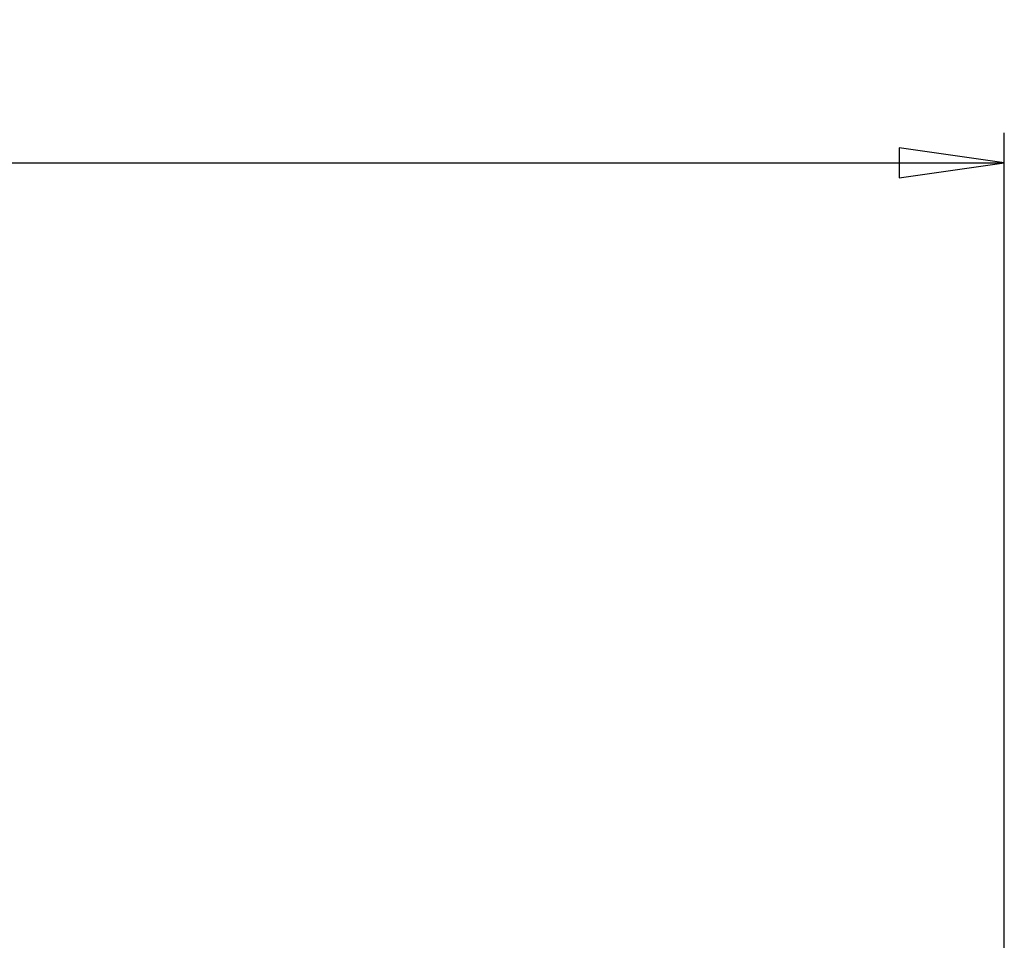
# Model space of a CAD drawing. Header units: millimetres. Extents: x 0 to 622, y -69 to 420.
# Tile 10 of 27: x 105 to 137, y 184 to 215. Entities that reach past the tile are written whole.
import ezdxf

# ---------------------------------------------------------------- set-up
doc = ezdxf.new("R2010")
doc.units = ezdxf.units.MM
doc.layers.add('Размер (ГОСТ)', color=7, linetype='Continuous', lineweight=25)
doc.styles.add('Обычный текст (ГОСТ)', font='GOST Common Italic.ttf')
doc.dimstyles.new('Обычный (ГОСТ)', dxfattribs={"dimtxt": 3.5, "dimasz": 3.5, "dimexe": 1, "dimexo": 0, "dimgap": 0.5, "dimtad": 1, "dimrnd": 1e-08, "dimtxsty": 'Обычный текст (ГОСТ)', "dimblk": 'Filled-1', "dimcen": 0.09, "dimdle": 15, "dimclrd": 256, "dimclre": 256, "dimclrt": 256, "dimazin": 2, "dimtfac": 0.714286, "dimtdec": 3, "dimtmove": 0, "dimatfit": 3, "dimfxl": 1, "dimtolj": 1, "dimlwd": 25, "dimlwe": 25, "dimarcsym": 0})

# ---------------------------------------------------------------- blocks, each defined once
blk = doc.blocks.new('Filled-1')
at = {"color": 0}
for p, q in [((0, 0), (-1, 0.1429)), ((-1, 0.1429), (-1, -0.1429)), ((-1, 0), (0, 0)), ((-1, -0.1429), (0, 0))]:
    blk.add_line(p, q, dxfattribs=at)
at = {"color": 0, "flags": 128}
blk.add_lwpolyline([(-1, -0.1429), (0, 0), (-1, 0.1429), (-1, -0.1429)], dxfattribs=at)
at = {"color": 0}
blk.add_solid([(-1, -0.1429), (0, 0), (-1, 0.1429), (-1, -0.1429)], dxfattribs=at)
blk = doc.blocks.new('*D9')
at = {"layer": 'Defpoints', "color": 0, "linetype": 'Continuous', "transparency": 16777216}
for p in [(137.436, 209.763), (40.536, 182.525), (137.436, 176.503)]:
    blk.add_point(p, dxfattribs=at)
at = {"layer": 'Размер (ГОСТ)', "linetype": 'Continuous', "lineweight": 25, "transparency": 16777216}
for p, q in [((40.536, 182.525), (40.536, 210.763)), ((137.436, 176.503), (137.436, 210.763)), ((44.036, 209.763), (133.936, 209.763))]:
    blk.add_line(p, q, dxfattribs=at)
at = {"layer": 'Размер (ГОСТ)', "linetype": 'Continuous', "lineweight": 25, "transparency": 16777216, "xscale": 3.5, "yscale": 3.5, "zscale": 3.5, "rotation": 180}
blk.add_blockref('Filled-1', (40.536, 209.763), dxfattribs=at)
at = {"layer": 'Размер (ГОСТ)', "linetype": 'Continuous', "lineweight": 25, "transparency": 16777216, "xscale": 3.5, "yscale": 3.5, "zscale": 3.5}
blk.add_blockref('Filled-1', (137.436, 209.763), dxfattribs=at)
at = {"layer": 'Размер (ГОСТ)', "linetype": 'Continuous', "lineweight": 25, "transparency": 16777216, "insert": (84.757, 214.463), "char_height": 3.5, "attachment_point": 1, "style": 'Обычный текст (ГОСТ)'}
blk.add_mtext('\\A1;96,9', dxfattribs=at)

msp = doc.modelspace()

# ---------------------------------------------------------------- dimensions: what is measured, and where the dimension line sits
at = {"layer": 'Размер (ГОСТ)', "linetype": 'Continuous', "lineweight": 25}
dim = msp.add_linear_dim(base=(137.4363, 209.7627), p1=(40.5363, 182.5254), p2=(137.4363, 176.5035), angle=180, dimstyle='Обычный (ГОСТ)', override={"dimgap": 0.5, "dimdec": 2, "dimtol": 0, "dimlim": 0, "dimtp": 0, "dimtm": 0, "dimtdec": 3, "dimtofl": 0, "dimatfit": 1}, dxfattribs=at)
dim.commit()
dim.dimension.update_dxf_attribs({"geometry": '*D9', "text_midpoint": (88.9863, 209.7627), "dimtype": 160})

doc.saveas('drawing.dxf')
